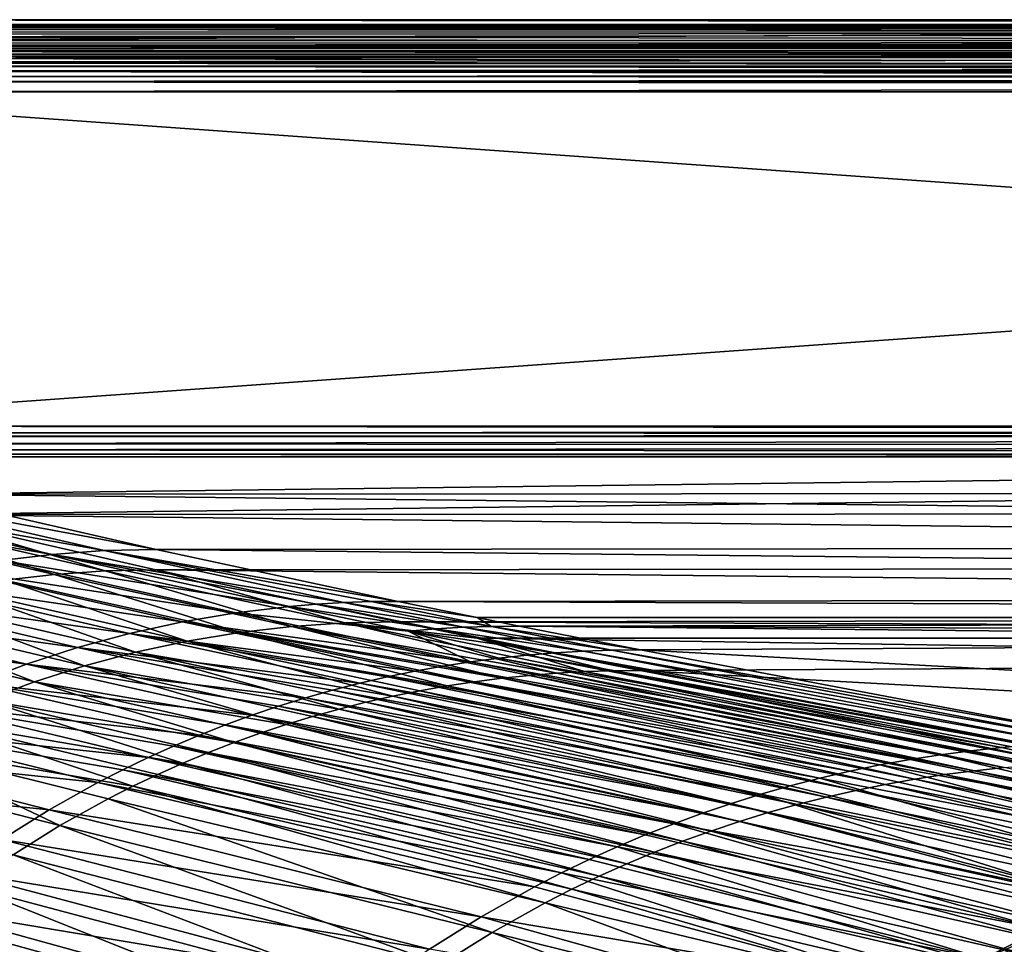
# Model space of a CAD drawing. Header units: metres. Extents: x -900 to 900, y -400 to 400.
# Tile 89 of 253: x -650 to -508, y 267 to 400. Entities that reach past the tile are written whole.
import ezdxf

# ---------------------------------------------------------------- set-up
doc = ezdxf.new("R2010")
doc.units = ezdxf.units.M

msp = doc.modelspace()

# ---------------------------------------------------------------- linework, layer by layer
at = {"layer": 'top'}
for points in [[(-700.734314, 400.014801, -87), (-0.734328, 400.014801, -87), (-700.734314, 397.014709, -87)], [(-0.734328, 400.014801, -87), (-0.734328, 397.014709, -87), (-700.734314, 397.014709, -87)], [(-0.734328, 400.014801, -87), (-700.734314, 400.014801, -87), (-0.734328, 399.307465, -5.947641)], [(-700.734314, 400.014801, -87), (-700.734314, 399.307465, -5.947641), (-0.734328, 399.307465, -5.947641)], [(-0.734328, 399.000946, -4.106106), (-0.734328, 399.307465, -5.947641), (-700.734314, 399.183777, -4.78678)], [(-700.734314, 399.183777, -4.78678), (-0.734328, 399.307465, -5.947641), (-700.734314, 399.286926, -5.501097)], [(-0.734328, 399.307465, -5.947641), (-700.734314, 399.307465, -5.947641), (-700.734314, 399.286926, -5.501097)], [(-700.734314, 399.037201, -4.218722), (-0.734328, 399.000946, -4.106106), (-700.734314, 399.183777, -4.78678)], [(-0.734328, 399.000946, -4.106106), (-700.734314, 399.037201, -4.218722), (-700.734314, 398.835876, -3.667798)], [(-0.734328, 398.14328, -2.447921), (-0.734328, 399.000946, -4.106106), (-700.734314, 398.58194, -3.139509)], [(-700.734314, 398.58194, -3.139509), (-0.734328, 399.000946, -4.106106), (-700.734314, 398.835876, -3.667798)], [(-700.734314, 398.277954, -2.638935), (-0.734328, 398.14328, -2.447921), (-700.734314, 398.58194, -3.139509)], [(-0.734328, 398.14328, -2.447921), (-700.734314, 398.277954, -2.638935), (-700.734314, 397.926758, -2.170612)], [(-0.734328, 396.817444, -1.133617), (-0.734328, 398.14328, -2.447921), (-700.734314, 397.531799, -1.738888)], [(-700.734314, 397.531799, -1.738888), (-0.734328, 398.14328, -2.447921), (-700.734314, 397.926758, -2.170612)], [(-700.734314, 397.096649, -1.347691), (-0.734328, 396.817444, -1.133617), (-700.734314, 397.531799, -1.738888)], [(-700.734314, 397.096649, -1.347691), (-700.734314, 396.625275, -1.000623), (-0.734328, 396.817444, -1.133617)], [(-700.734314, 397.014709, -87), (-0.734328, 397.014709, -87), (-700.734314, 396.307465, -5.959025)], [(-0.734328, 397.014709, -87), (-0.734328, 396.307465, -5.959025), (-700.734314, 396.307465, -5.959025)], [(-700.734314, 396.625275, -1.000623), (-700.734314, 396.12207, -0.701), (-0.734328, 396.817444, -1.133617)], [(-0.734328, 396.817444, -1.133617), (-700.734314, 396.12207, -0.701), (-0.734328, 395.151855, -0.290434)], [(-700.734314, 396.307465, -5.959025), (-0.734328, 396.307465, -5.959025), (-700.734314, 396.245697, -5.380377)], [(-0.734328, 396.307465, -5.959025), (-0.734328, 395.898926, -4.477523), (-700.734314, 396.245697, -5.380377)], [(-700.734314, 396.245697, -5.380377), (-0.734328, 395.898926, -4.477523), (-700.734314, 396.072815, -4.82471)], [(-700.734314, 396.12207, -0.701), (-700.734314, 395.591583, -0.451673), (-0.734328, 395.151855, -0.290434)], [(-0.734328, 395.898926, -4.477523), (-700.734314, 395.79541, -4.313144), (-700.734314, 396.072815, -4.82471)], [(-700.734314, 395.79541, -4.313144), (-0.734328, 395.898926, -4.477523), (-700.734314, 395.424042, -3.865118)], [(-0.734328, 395.898926, -4.477523), (-0.734328, 394.807526, -3.395593), (-700.734314, 395.424042, -3.865118)], [(-0.734328, 395.151855, -0.290434), (-700.734314, 395.591583, -0.451673), (-700.734314, 395.03891, -0.255184)], [(-700.734314, 395.424042, -3.865118), (-0.734328, 394.807526, -3.395593), (-700.734314, 394.972778, -3.497662)], [(-0.734328, 393.307709), (-0.734328, 395.151855, -0.290434), (-700.734314, 394.469604, -0.113575)], [(-0.734328, 395.151855, -0.290434), (-700.734314, 395.03891, -0.255184), (-700.734314, 394.469604, -0.113575)], [(-0.734328, 394.807526, -3.395593), (-700.734314, 394.722473, -3.348646), (-700.734314, 394.972778, -3.497662)], [(-0.734328, 393.32251, -3), (-700.734314, 393.901672, -3.056724), (-0.734328, 394.807526, -3.395593)], [(-700.734314, 393.901672, -3.056724), (-700.734314, 394.458832, -3.22474), (-0.734328, 394.807526, -3.395593)], [(-0.734328, 394.807526, -3.395593), (-700.734314, 394.458832, -3.22474), (-700.734314, 394.722473, -3.348646)], [(-0.734328, 393.307709), (-700.734314, 394.469604, -0.113575), (-700.734314, 393.754425, -0.016652)], [(-0.734328, 393.32251, -3), (-700.734314, 393.32251, -3), (-700.734314, 393.901672, -3.056724)], [(-700.734314, 393.307709), (-0.734328, 393.307709), (-700.734314, 393.754425, -0.016652)], [(-0.734328, 393.32251, -3), (-0.734328, 392.603882, -3), (-700.734314, 393.32251, -3)], [(-0.734328, 392.603882, -3), (-700.734314, 392.603882, -3), (-700.734314, 393.32251, -3)], [(-700.734314, 392.603882), (-0.734328, 393.307709), (-700.734314, 393.307709)], [(-700.734314, 392.603882), (-0.734328, 392.603882), (-0.734328, 393.307709)], [(-700.734314, 391.831268, -3.101714), (-700.734314, 392.603882, -3), (-0.734328, 392.08551, -3.04535)], [(-0.734328, 392.08551, -3.04535), (-700.734314, 392.603882, -3), (-0.734328, 392.603882, -3)], [(-0.734328, 392.603882), (-700.734314, 392.603882), (-0.734328, 391.563354, -0.091617)], [(-700.734314, 392.603882), (-700.734314, 391.05304, -0.204963), (-0.734328, 391.563354, -0.091617)], [(-0.734328, 391.582916, -3.180022), (-700.734314, 391.831268, -3.101714), (-0.734328, 392.08551, -3.04535)], [(-700.734314, 391.111328, -3.399924), (-700.734314, 391.831268, -3.101714), (-0.734328, 391.582916, -3.180022)], [(-0.734328, 391.111328, -3.399924), (-700.734314, 391.111328, -3.399924), (-0.734328, 391.582916, -3.180022)], [(-0.734328, 391.563354, -0.091617), (-700.734314, 391.05304, -0.204963), (-0.734328, 390.554504, -0.3623)], [(-699.821045, 341.327301, -32.142754), (-700.734314, 391.111328, -3.399924), (-0.734328, 391.111328, -3.399924)], [(-700.734314, 391.05304, -0.204963), (-700.734314, 389.60788, -0.803848), (-0.734328, 390.554504, -0.3623)], [(-0.734328, 341.327301, -32.142754), (-699.821045, 341.327301, -32.142754), (-0.734328, 391.111328, -3.399924)], [(-0.734328, 390.554504, -0.3623), (-700.734314, 389.60788, -0.803848), (-0.734328, 389.60788, -0.803848)], [(-0.734328, 389.60788, -0.803848), (-700.734314, 389.60788, -0.803848), (-0.734328, 339.827301, -29.544678)], [(-700.734314, 389.60788, -0.803848), (-699.821045, 339.827301, -29.544678), (-0.734328, 339.827301, -29.544678)], [(-0.734328, 341.327301, -32.142754), (-0.734328, 340.639496, -32.689068), (-699.821045, 341.327301, -32.142754)], [(-0.734328, 340.639496, -32.689068), (-699.821045, 340.363281, -33.032032), (-699.821045, 341.327301, -32.142754)], [(-0.734328, 340.639496, -32.689068), (-0.734328, 340.140503, -33.411907), (-699.821045, 340.363281, -33.032032)], [(-0.734328, 340.140503, -33.411907), (-699.821045, 339.873474, -34.248688), (-699.821045, 340.363281, -33.032032)], [(-0.734328, 340.140503, -33.411907), (-0.734328, 339.873474, -34.248688), (-699.821045, 339.873474, -34.248688)], [(-665.332031, 331.521759, -87.090416), (-699.821045, 339.873474, -34.248688), (-0.734328, 339.873474, -34.248688)], [(-0.734328, 338.448273, -30.640034), (-0.734328, 339.827301, -29.544678), (-699.821045, 338.761719, -30.328711)], [(-699.821045, 338.761719, -30.328711), (-0.734328, 339.827301, -29.544678), (-699.821045, 339.827301, -29.544678)], [(-665.332031, 331.521759, -87.090416), (-0.734328, 339.873474, -34.248688), (-0.734328, 331.785187, -85.375465)], [(-699.821045, 337.89444, -31.327679), (-0.734328, 338.448273, -30.640034), (-699.821045, 338.761719, -30.328711)], [(-0.734328, 337.447784, -32.089329), (-0.734328, 338.448273, -30.640034), (-699.821045, 337.89444, -31.327679)], [(-699.821045, 337.267792, -32.492775), (-0.734328, 337.447784, -32.089329), (-699.821045, 337.89444, -31.327679)], [(-0.734328, 336.912384, -33.767075), (-0.734328, 337.447784, -32.089329), (-699.821045, 337.267792, -32.492775)], [(-699.821045, 336.912384, -33.767075), (-0.734328, 336.912384, -33.767075), (-699.821045, 337.267792, -32.492775)], [(-0.734328, 336.912384, -33.767075), (-699.821045, 336.912384, -33.767075), (-665.351807, 328.560974, -86.605949)], [(-665.351807, 328.560974, -86.605949), (-0.734328, 328.819641, -84.922119), (-0.734328, 336.912384, -33.767075)], [(-672.512756, 331.350525, -87.074409), (-637.897949, 323.362885, -140.704407), (-679.667114, 330.832764, -87.055031)], [(-665.332031, 331.521759, -87.090416), (-630.377197, 323.53772, -140.740814), (-672.512756, 331.350525, -87.074409)], [(-630.377197, 323.53772, -140.740814), (-637.897949, 323.362885, -140.704407), (-672.512756, 331.350525, -87.074409)], [(-0.734328, 324.140137, -136.572845), (-665.332031, 331.521759, -87.090416), (-0.734328, 331.785187, -85.375465)], [(-630.377197, 323.53772, -140.740814), (-665.332031, 331.521759, -87.090416), (-0.734328, 324.140137, -136.572845)], [(-686.778442, 329.969543, -87.032547), (-679.667114, 330.832764, -87.055031), (-645.386292, 322.828918, -140.663101)], [(-686.778442, 329.969543, -87.032547), (-645.386292, 322.828918, -140.663101), (-652.825256, 321.936737, -140.61734)], [(-679.667114, 330.832764, -87.055031), (-637.897949, 323.362885, -140.704407), (-645.386292, 322.828918, -140.663101)], [(-645.036072, 319.92395, -139.993881), (-672.337891, 328.409424, -86.487419), (-679.303406, 327.9263, -86.37999)], [(-637.736938, 320.424744, -140.12056), (-665.351807, 328.560974, -86.605949), (-672.337891, 328.409424, -86.487419)], [(-672.337891, 328.409424, -86.487419), (-645.036072, 319.92395, -139.993881), (-637.736938, 320.424744, -140.12056)], [(-0.734328, 321.170319, -136.148438), (-0.734328, 328.819641, -84.922119), (-665.351807, 328.560974, -86.605949)], [(-630.41095, 320.575531, -140.263382), (-665.351807, 328.560974, -86.605949), (-637.736938, 320.424744, -140.12056)], [(-630.41095, 320.575531, -140.263382), (-0.734328, 321.170319, -136.148438), (-665.351807, 328.560974, -86.605949)], [(-652.291931, 319.078217, -139.865891), (-645.036072, 319.92395, -139.993881), (-679.303406, 327.9263, -86.37999)], [(-0.734328, 316.939209, -187.835037), (-630.377197, 323.53772, -140.740814), (-0.734328, 324.140137, -136.572845)], [(-645.386292, 322.828918, -140.663101), (-611.116943, 315.306946, -194.3573), (-652.825256, 321.936737, -140.61734)], [(-645.386292, 322.828918, -140.663101), (-637.897949, 323.362885, -140.704407), (-603.289124, 315.860748, -194.413696)], [(-607.208496, 315.630493, -194.3862), (-611.116943, 315.306946, -194.3573), (-645.386292, 322.828918, -140.663101)], [(-607.208496, 315.630493, -194.3862), (-645.386292, 322.828918, -140.663101), (-603.289124, 315.860748, -194.413696)], [(-630.377197, 323.53772, -140.740814), (-595.426453, 316.041077, -194.464172), (-637.897949, 323.362885, -140.704407)], [(-637.897949, 323.362885, -140.704407), (-599.361023, 315.997589, -194.439697), (-603.289124, 315.860748, -194.413696)], [(-595.426453, 316.041077, -194.464172), (-599.361023, 315.997589, -194.439697), (-637.897949, 323.362885, -140.704407)], [(-595.426453, 316.041077, -194.464172), (-630.377197, 323.53772, -140.740814), (-0.734328, 316.939209, -187.835037)], [(-618.89209, 314.380402, -194.295532), (-660.197937, 320.68811, -140.567535), (-652.825256, 321.936737, -140.61734)], [(-652.825256, 321.936737, -140.61734), (-611.116943, 315.306946, -194.3573), (-618.89209, 314.380402, -194.295532)], [(-660.197937, 320.68811, -140.567535), (-626.596985, 313.082733, -194.228882), (-667.487427, 319.085693, -140.514069)], [(-626.596985, 313.082733, -194.228882), (-660.197937, 320.68811, -140.567535), (-618.89209, 314.380402, -194.295532)], [(-618.361877, 311.538635, -193.553818), (-645.036072, 319.92395, -139.993881), (-652.291931, 319.078217, -139.865891)], [(-645.036072, 319.92395, -139.993881), (-610.771729, 312.419098, -193.700882), (-637.736938, 320.424744, -140.12056)], [(-618.361877, 311.538635, -193.553818), (-610.771729, 312.419098, -193.700882), (-645.036072, 319.92395, -139.993881)], [(-603.134888, 312.940369, -193.845978), (-630.41095, 320.575531, -140.263382), (-637.736938, 320.424744, -140.12056)], [(-637.736938, 320.424744, -140.12056), (-610.771729, 312.419098, -193.700882), (-603.134888, 312.940369, -193.845978)], [(-0.734328, 313.965668, -187.437561), (-0.734328, 321.170319, -136.148438), (-630.41095, 320.575531, -140.263382)], [(-595.473328, 313.077728, -193.991104), (-630.41095, 320.575531, -140.263382), (-603.134888, 312.940369, -193.845978)], [(-595.473328, 313.077728, -193.991104), (-0.734328, 313.965668, -187.437561), (-630.41095, 320.575531, -140.263382)], [(-667.487427, 319.085693, -140.514069), (-634.21405, 311.416504, -194.157883), (-674.677185, 317.132904, -140.457382)], [(-626.596985, 313.082733, -194.228882), (-634.21405, 311.416504, -194.157883), (-667.487427, 319.085693, -140.514069)], [(-652.291931, 319.078217, -139.865891), (-659.489563, 317.888397, -139.737244), (-625.889893, 310.299652, -193.405579)], [(-625.889893, 310.299652, -193.405579), (-618.361877, 311.538635, -193.553818), (-652.291931, 319.078217, -139.865891)], [(-674.677185, 317.132904, -140.457382), (-641.725891, 309.385101, -194.083054), (-681.750732, 314.834106, -140.397873)], [(-634.21405, 311.416504, -194.157883), (-641.725891, 309.385101, -194.083054), (-674.677185, 317.132904, -140.457382)], [(-659.489563, 317.888397, -139.737244), (-666.616394, 316.35495, -139.608627), (-633.342834, 308.702393, -193.256989)], [(-659.489563, 317.888397, -139.737244), (-633.342834, 308.702393, -193.256989), (-625.889893, 310.299652, -193.405579)], [(-666.616394, 316.35495, -139.608627), (-673.657593, 314.478729, -139.480591), (-640.705139, 306.747559, -193.108719)], [(-666.616394, 316.35495, -139.608627), (-640.705139, 306.747559, -193.108719), (-633.342834, 308.702393, -193.256989)], [(-589.990173, 312.05777, -221.259796), (-611.116943, 315.306946, -194.3573), (-607.208496, 315.630493, -194.3862)], [(-585.984985, 312.292511, -221.291519), (-607.208496, 315.630493, -194.3862), (-603.289124, 315.860748, -194.413696)], [(-585.984985, 312.292511, -221.291519), (-589.990173, 312.05777, -221.259796), (-607.208496, 315.630493, -194.3862)], [(-603.289124, 315.860748, -194.413696), (-599.361023, 315.997589, -194.439697), (-581.971069, 312.431915, -221.321808)], [(-585.984985, 312.292511, -221.291519), (-603.289124, 315.860748, -194.413696), (-581.971069, 312.431915, -221.321808)], [(-595.426453, 316.041077, -194.464172), (-584.056824, 313.707733, -211.954468), (-599.361023, 315.997589, -194.439697)], [(-599.361023, 315.997589, -194.439697), (-584.056824, 313.707733, -211.954468), (-581.971069, 312.431915, -221.321808)], [(-0.734328, 313.707611, -211.955231), (-595.426453, 316.041077, -194.464172), (-0.734328, 316.939209, -187.835037)], [(-0.734328, 313.707611, -211.955231), (-584.056824, 313.707733, -211.954468), (-595.426453, 316.041077, -194.464172)], [(-649.115356, 306.992859, -194.004898), (-688.691895, 312.194397, -140.335953), (-681.750732, 314.834106, -140.397873)], [(-641.725891, 309.385101, -194.083054), (-649.115356, 306.992859, -194.004898), (-681.750732, 314.834106, -140.397873)], [(-647.960571, 304.436096, -192.96138), (-673.657593, 314.478729, -139.480591), (-680.597473, 312.260712, -139.353638)], [(-673.657593, 314.478729, -139.480591), (-647.960571, 304.436096, -192.96138), (-640.705139, 306.747559, -193.108719)], [(-584.974609, 307.30423, -248.025146), (-626.596985, 313.082733, -194.228882), (-618.89209, 314.380402, -194.295532)], [(-611.116943, 315.306946, -194.3573), (-593.984375, 311.727692, -221.226685), (-618.89209, 314.380402, -194.295532)], [(-618.89209, 314.380402, -194.295532), (-593.984375, 311.727692, -221.226685), (-584.974609, 307.30423, -248.025146)], [(-593.984375, 311.727692, -221.226685), (-611.116943, 315.306946, -194.3573), (-589.990173, 312.05777, -221.259796)], [(-626.596985, 313.082733, -194.228882), (-593.022644, 305.950439, -247.940582), (-634.21405, 311.416504, -194.157883)], [(-589.008728, 306.67569, -247.983307), (-626.596985, 313.082733, -194.228882), (-584.974609, 307.30423, -248.025146)], [(-626.596985, 313.082733, -194.228882), (-589.008728, 306.67569, -247.983307), (-593.022644, 305.950439, -247.940582)], [(-603.134888, 312.940369, -193.845978), (-610.771729, 312.419098, -193.700882), (-572.516846, 305.67514, -247.560181)], [(-584.056824, 310.73349, -211.562149), (-595.473328, 313.077728, -193.991104), (-603.134888, 312.940369, -193.845978)], [(-584.056824, 310.73349, -211.562149), (-603.134888, 312.940369, -193.845978), (-568.523743, 305.900177, -247.641144)], [(-568.523743, 305.900177, -247.641144), (-603.134888, 312.940369, -193.845978), (-572.516846, 305.67514, -247.560181)], [(-0.734328, 310.733368, -211.562912), (-0.734328, 313.965668, -187.437561), (-595.473328, 313.077728, -193.991104)], [(-584.056824, 310.73349, -211.562149), (-0.734328, 310.733368, -211.562912), (-595.473328, 313.077728, -193.991104)], [(-581.971069, 312.431915, -221.321808), (-584.056824, 313.707733, -211.954468), (-577.950684, 312.475922, -221.350586)], [(-577.950684, 312.475922, -221.350586), (-584.056824, 313.707733, -211.954468), (-0.734328, 313.707611, -211.955231)], [(-0.734328, 310.183228, -239.156265), (-577.950684, 312.475922, -221.350586), (-0.734328, 313.707611, -211.955231)], [(-688.691895, 312.194397, -140.335953), (-649.115356, 306.992859, -194.004898), (-656.365601, 304.244934, -193.923935)], [(-655.092834, 301.768829, -192.815598), (-647.960571, 304.436096, -192.96138), (-680.597473, 312.260712, -139.353638)], [(-634.21405, 311.416504, -194.157883), (-600.980713, 304.211243, -247.852737), (-641.725891, 309.385101, -194.083054)], [(-593.022644, 305.950439, -247.940582), (-597.014099, 305.128815, -247.897034), (-634.21405, 311.416504, -194.157883)], [(-597.014099, 305.128815, -247.897034), (-600.980713, 304.211243, -247.852737), (-634.21405, 311.416504, -194.157883)], [(-588.376343, 303.835754, -247.232422), (-618.361877, 311.538635, -193.553818), (-625.889893, 310.299652, -193.405579)], [(-580.474426, 304.942963, -247.396896), (-610.771729, 312.419098, -193.700882), (-618.361877, 311.538635, -193.553818)], [(-584.433228, 304.436218, -247.314758), (-580.474426, 304.942963, -247.396896), (-618.361877, 311.538635, -193.553818)], [(-584.433228, 304.436218, -247.314758), (-618.361877, 311.538635, -193.553818), (-588.376343, 303.835754, -247.232422)], [(-572.516846, 305.67514, -247.560181), (-610.771729, 312.419098, -193.700882), (-576.501587, 305.355957, -247.478745)], [(-610.771729, 312.419098, -193.700882), (-580.474426, 304.942963, -247.396896), (-576.501587, 305.355957, -247.478745)], [(-589.990173, 312.05777, -221.259796), (-572.774475, 308.607025, -248.144714), (-593.984375, 311.727692, -221.226685)], [(-572.774475, 308.607025, -248.144714), (-576.855164, 308.270081, -248.105911), (-593.984375, 311.727692, -221.226685)], [(-593.984375, 311.727692, -221.226685), (-576.855164, 308.270081, -248.105911), (-580.922668, 307.835754, -248.06604)], [(-593.984375, 311.727692, -221.226685), (-580.922668, 307.835754, -248.06604), (-584.974609, 307.30423, -248.025146)], [(-585.984985, 312.292511, -221.291519), (-568.682922, 308.846497, -248.182388), (-589.990173, 312.05777, -221.259796)], [(-568.682922, 308.846497, -248.182388), (-572.774475, 308.607025, -248.144714), (-589.990173, 312.05777, -221.259796)], [(-581.971069, 312.431915, -221.321808), (-564.582886, 308.988403, -248.218857), (-585.984985, 312.292511, -221.291519)], [(-564.582886, 308.988403, -248.218857), (-568.682922, 308.846497, -248.182388), (-585.984985, 312.292511, -221.291519)], [(-577.950684, 312.475922, -221.350586), (-560.476746, 309.032806, -248.254044), (-581.971069, 312.431915, -221.321808)], [(-560.476746, 309.032806, -248.254044), (-564.582886, 308.988403, -248.218857), (-581.971069, 312.431915, -221.321808)], [(-350.277679, 310.183228, -239.156265), (-577.950684, 312.475922, -221.350586), (-0.734328, 310.183228, -239.156265)], [(-560.476746, 309.032806, -248.254044), (-577.950684, 312.475922, -221.350586), (-350.277679, 310.183228, -239.156265)], [(-625.889893, 310.299652, -193.405579), (-633.342834, 308.702393, -193.256989), (-596.208557, 302.353668, -247.067688)], [(-592.302063, 303.141571, -247.15004), (-588.376343, 303.835754, -247.232422), (-625.889893, 310.299652, -193.405579)], [(-592.302063, 303.141571, -247.15004), (-625.889893, 310.299652, -193.405579), (-596.208557, 302.353668, -247.067688)], [(-560.523621, 306.053986, -247.80101), (-584.056824, 310.73349, -211.562149), (-564.526062, 306.03067, -247.721588)], [(-564.526062, 306.03067, -247.721588), (-584.056824, 310.73349, -211.562149), (-568.523743, 305.900177, -247.641144)], [(-560.523621, 306.053986, -247.80101), (-350.277679, 307.274475, -238.791992), (-584.056824, 310.73349, -211.562149)], [(-350.277679, 307.274475, -238.791992), (-0.734328, 310.733368, -211.562912), (-584.056824, 310.73349, -211.562149)], [(-560.476746, 309.032806, -248.254044), (-350.277679, 310.183228, -239.156265), (-350.277679, 297.508423, -341.914429)], [(-649.115356, 306.992859, -194.004898), (-641.725891, 309.385101, -194.083054), (-608.830383, 302.090118, -247.7621)], [(-608.830383, 302.090118, -247.7621), (-641.725891, 309.385101, -194.083054), (-604.920227, 303.198181, -247.807739)], [(-641.725891, 309.385101, -194.083054), (-600.980713, 304.211243, -247.852737), (-604.920227, 303.198181, -247.807739)], [(-633.342834, 308.702393, -193.256989), (-640.705139, 306.747559, -193.108719), (-603.955872, 300.497131, -246.903519)], [(-633.342834, 308.702393, -193.256989), (-600.093872, 301.472168, -246.985489), (-596.208557, 302.353668, -247.067688)], [(-600.093872, 301.472168, -246.985489), (-633.342834, 308.702393, -193.256989), (-603.955872, 300.497131, -246.903519)], [(-572.774475, 308.607025, -248.144714), (-503.894073, 295.327271, -355.758698), (-576.855164, 308.270081, -248.105911)], [(-568.682922, 308.846497, -248.182388), (-499.455353, 295.587982, -355.813049), (-572.774475, 308.607025, -248.144714)], [(-499.455353, 295.587982, -355.813049), (-503.894073, 295.327271, -355.758698), (-572.774475, 308.607025, -248.144714)], [(-564.582886, 308.988403, -248.218857), (-495.009674, 295.741791, -355.867035), (-568.682922, 308.846497, -248.182388)], [(-495.009674, 295.741791, -355.867035), (-499.455353, 295.587982, -355.813049), (-568.682922, 308.846497, -248.182388)], [(-560.476746, 309.032806, -248.254044), (-490.559723, 295.788666, -355.920624), (-564.582886, 308.988403, -248.218857)], [(-490.559723, 295.788666, -355.920624), (-495.009674, 295.741791, -355.867035), (-564.582886, 308.988403, -248.218857)], [(-490.559723, 295.788666, -355.920624), (-560.476746, 309.032806, -248.254044), (-350.277679, 297.508423, -341.914429)], [(-517.142151, 293.904297, -355.594025), (-589.008728, 306.67569, -247.983307), (-584.974609, 307.30423, -248.025146)], [(-584.974609, 307.30423, -248.025146), (-580.922668, 307.835754, -248.06604), (-512.740112, 294.48526, -355.649139)], [(-517.142151, 293.904297, -355.594025), (-584.974609, 307.30423, -248.025146), (-512.740112, 294.48526, -355.649139)], [(-576.855164, 308.270081, -248.105911), (-508.323181, 294.959656, -355.704041), (-580.922668, 307.835754, -248.06604)], [(-580.922668, 307.835754, -248.06604), (-508.323181, 294.959656, -355.704041), (-512.740112, 294.48526, -355.649139)], [(-503.894073, 295.327271, -355.758698), (-508.323181, 294.959656, -355.704041), (-576.855164, 308.270081, -248.105911)], [(-350.277679, 294.524323, -341.557617), (-350.277679, 307.274475, -238.791992), (-560.523621, 306.053986, -247.80101)], [(-656.365601, 304.244934, -193.923935), (-649.115356, 306.992859, -194.004898), (-616.553589, 299.591522, -247.669159)], [(-616.553589, 299.591522, -247.669159), (-649.115356, 306.992859, -194.004898), (-612.708923, 300.887695, -247.715881)], [(-612.708923, 300.887695, -247.715881), (-649.115356, 306.992859, -194.004898), (-608.830383, 302.090118, -247.7621)], [(-640.705139, 306.747559, -193.108719), (-647.960571, 304.436096, -192.96138), (-611.601074, 298.266937, -246.740555)], [(-640.705139, 306.747559, -193.108719), (-607.792297, 299.42868, -246.821838), (-603.955872, 300.497131, -246.903519)], [(-607.792297, 299.42868, -246.821838), (-640.705139, 306.747559, -193.108719), (-611.601074, 298.266937, -246.740555)], [(-525.891235, 292.423645, -355.483307), (-597.014099, 305.128815, -247.897034), (-593.022644, 305.950439, -247.940582)], [(-589.008728, 306.67569, -247.983307), (-521.526733, 293.21698, -355.538727), (-593.022644, 305.950439, -247.940582)], [(-521.526733, 293.21698, -355.538727), (-525.891235, 292.423645, -355.483307), (-593.022644, 305.950439, -247.940582)], [(-521.526733, 293.21698, -355.538727), (-589.008728, 306.67569, -247.983307), (-517.142151, 293.904297, -355.594025)], [(-572.516846, 305.67514, -247.560181), (-576.501587, 305.355957, -247.478745), (-507.927399, 292.039734, -355.128662)], [(-568.523743, 305.900177, -247.641144), (-572.516846, 305.67514, -247.560181), (-503.598602, 292.388824, -355.226379)], [(-503.598602, 292.388824, -355.226379), (-572.516846, 305.67514, -247.560181), (-507.927399, 292.039734, -355.128662)], [(-564.526062, 306.03067, -247.721588), (-568.523743, 305.900177, -247.641144), (-499.262665, 292.634552, -355.324463)], [(-499.262665, 292.634552, -355.324463), (-568.523743, 305.900177, -247.641144), (-503.598602, 292.388824, -355.226379)], [(-490.579742, 292.788635, -355.518707), (-560.523621, 306.053986, -247.80101), (-564.526062, 306.03067, -247.721588)], [(-490.579742, 292.788635, -355.518707), (-564.526062, 306.03067, -247.721588), (-494.922607, 292.776733, -355.422913)], [(-494.922607, 292.776733, -355.422913), (-564.526062, 306.03067, -247.721588), (-499.262665, 292.634552, -355.324463)], [(-490.579742, 292.788635, -355.518707), (-350.277679, 294.524323, -341.557617), (-560.523621, 306.053986, -247.80101)], [(-624.132446, 296.720795, -247.574432), (-663.459961, 301.1474, -193.840683), (-656.365601, 304.244934, -193.923935)], [(-620.362122, 298.202301, -247.621994), (-624.132446, 296.720795, -247.574432), (-656.365601, 304.244934, -193.923935)], [(-620.362122, 298.202301, -247.621994), (-656.365601, 304.244934, -193.923935), (-616.553589, 299.591522, -247.669159)], [(-619.127014, 295.66391, -246.579483), (-647.960571, 304.436096, -192.96138), (-655.092834, 301.768829, -192.815598)], [(-647.960571, 304.436096, -192.96138), (-615.380005, 297.011963, -246.659744), (-611.601074, 298.266937, -246.740555)], [(-615.380005, 297.011963, -246.659744), (-647.960571, 304.436096, -192.96138), (-619.127014, 295.66391, -246.579483)], [(-604.920227, 303.198181, -247.807739), (-600.980713, 304.211243, -247.852737), (-534.549561, 290.520477, -355.372345)], [(-530.233032, 291.524658, -355.427856), (-600.980713, 304.211243, -247.852737), (-597.014099, 305.128815, -247.897034)], [(-600.980713, 304.211243, -247.852737), (-530.233032, 291.524658, -355.427856), (-534.549561, 290.520477, -355.372345)], [(-525.891235, 292.423645, -355.483307), (-530.233032, 291.524658, -355.427856), (-597.014099, 305.128815, -247.897034)], [(-584.433228, 304.436218, -247.314758), (-588.376343, 303.835754, -247.232422), (-520.844238, 290.373688, -354.838562)], [(-580.474426, 304.942963, -247.396896), (-584.433228, 304.436218, -247.314758), (-516.552551, 291.032104, -354.934662)], [(-516.552551, 291.032104, -354.934662), (-584.433228, 304.436218, -247.314758), (-520.844238, 290.373688, -354.838562)], [(-576.501587, 305.355957, -247.478745), (-580.474426, 304.942963, -247.396896), (-512.246155, 291.587463, -355.031403)], [(-512.246155, 291.587463, -355.031403), (-580.474426, 304.942963, -247.396896), (-516.552551, 291.032104, -354.934662)], [(-507.927399, 292.039734, -355.128662), (-576.501587, 305.355957, -247.478745), (-512.246155, 291.587463, -355.031403)], [(-538.838257, 289.411652, -355.316864), (-608.830383, 302.090118, -247.7621), (-604.920227, 303.198181, -247.807739)], [(-534.549561, 290.520477, -355.372345), (-538.838257, 289.411652, -355.316864), (-604.920227, 303.198181, -247.807739)], [(-592.302063, 303.141571, -247.15004), (-596.208557, 302.353668, -247.067688), (-529.374756, 288.748077, -354.648651)], [(-588.376343, 303.835754, -247.232422), (-592.302063, 303.141571, -247.15004), (-525.11908, 289.612335, -354.743195)], [(-525.11908, 289.612335, -354.743195), (-592.302063, 303.141571, -247.15004), (-529.374756, 288.748077, -354.648651)], [(-520.844238, 290.373688, -354.838562), (-588.376343, 303.835754, -247.232422), (-525.11908, 289.612335, -354.743195)], [(-662.085449, 298.748016, -192.671936), (-626.516541, 292.689087, -246.420944), (-655.092834, 301.768829, -192.815598)], [(-622.839905, 294.22287, -246.499863), (-619.127014, 295.66391, -246.579483), (-655.092834, 301.768829, -192.815598)], [(-626.516541, 292.689087, -246.420944), (-622.839905, 294.22287, -246.499863), (-655.092834, 301.768829, -192.815598)], [(-612.708923, 300.887695, -247.715881), (-608.830383, 302.090118, -247.7621), (-543.096619, 288.19873, -355.261475)], [(-543.096619, 288.19873, -355.261475), (-608.830383, 302.090118, -247.7621), (-538.838257, 289.411652, -355.316864)], [(-600.093872, 301.472168, -246.985489), (-603.955872, 300.497131, -246.903519), (-537.819092, 286.711273, -354.462341)], [(-596.208557, 302.353668, -247.067688), (-600.093872, 301.472168, -246.985489), (-533.608887, 287.781006, -354.554993)], [(-533.608887, 287.781006, -354.554993), (-600.093872, 301.472168, -246.985489), (-537.819092, 286.711273, -354.462341)], [(-529.374756, 288.748077, -354.648651), (-596.208557, 302.353668, -247.067688), (-533.608887, 287.781006, -354.554993)], [(-670.382263, 297.707092, -193.755646), (-663.459961, 301.1474, -193.840683), (-631.549438, 293.484161, -247.478394)], [(-663.459961, 301.1474, -193.840683), (-627.862244, 295.147797, -247.52655), (-631.549438, 293.484161, -247.478394)], [(-627.862244, 295.147797, -247.52655), (-663.459961, 301.1474, -193.840683), (-624.132446, 296.720795, -247.574432)], [(-547.32196, 286.882385, -355.206177), (-616.553589, 299.591522, -247.669159), (-612.708923, 300.887695, -247.715881)], [(-547.32196, 286.882385, -355.206177), (-612.708923, 300.887695, -247.715881), (-543.096619, 288.19873, -355.261475)], [(-603.955872, 300.497131, -246.903519), (-607.792297, 299.42868, -246.821838), (-542.00293, 285.538971, -354.370697)], [(-537.819092, 286.711273, -354.462341), (-603.955872, 300.497131, -246.903519), (-542.00293, 285.538971, -354.370697)], [(-668.921265, 295.381439, -192.530914), (-633.751892, 289.347595, -246.265518), (-662.085449, 298.748016, -192.671936)], [(-633.751892, 289.347595, -246.265518), (-630.154663, 291.063599, -246.342819), (-662.085449, 298.748016, -192.671936)], [(-662.085449, 298.748016, -192.671936), (-630.154663, 291.063599, -246.342819), (-626.516541, 292.689087, -246.420944)], [(-551.511902, 285.463348, -355.151062), (-620.362122, 298.202301, -247.621994), (-616.553589, 299.591522, -247.669159)], [(-551.511902, 285.463348, -355.151062), (-616.553589, 299.591522, -247.669159), (-547.32196, 286.882385, -355.206177)], [(-607.792297, 299.42868, -246.821838), (-611.601074, 298.266937, -246.740555), (-546.158142, 284.264252, -354.280151)], [(-542.00293, 285.538971, -354.370697), (-607.792297, 299.42868, -246.821838), (-546.158142, 284.264252, -354.280151)], [(-670.382263, 297.707092, -193.755646), (-638.787476, 289.888855, -247.381531), (-677.116638, 293.931732, -193.669342)], [(-631.549438, 293.484161, -247.478394), (-635.191895, 291.730865, -247.430038), (-670.382263, 297.707092, -193.755646)], [(-635.191895, 291.730865, -247.430038), (-638.787476, 289.888855, -247.381531), (-670.382263, 297.707092, -193.755646)], [(-555.66394, 283.942352, -355.09613), (-624.132446, 296.720795, -247.574432), (-620.362122, 298.202301, -247.621994)], [(-551.511902, 285.463348, -355.151062), (-555.66394, 283.942352, -355.09613), (-620.362122, 298.202301, -247.621994)], [(-611.601074, 298.266937, -246.740555), (-615.380005, 297.011963, -246.659744), (-550.282166, 282.887268, -354.190765)], [(-546.158142, 284.264252, -354.280151), (-611.601074, 298.266937, -246.740555), (-550.282166, 282.887268, -354.190765)], [(-559.775513, 282.320282, -355.041473), (-627.862244, 295.147797, -247.52655), (-624.132446, 296.720795, -247.574432)], [(-559.775513, 282.320282, -355.041473), (-624.132446, 296.720795, -247.574432), (-555.66394, 283.942352, -355.09613)], [(-615.380005, 297.011963, -246.659744), (-619.127014, 295.66391, -246.579483), (-554.372742, 281.408081, -354.102631)], [(-550.282166, 282.887268, -354.190765), (-615.380005, 297.011963, -246.659744), (-554.372742, 281.408081, -354.102631)], [(-644.275818, 283.668976, -246.039291), (-668.921265, 295.381439, -192.530914), (-675.582886, 291.678558, -192.392975)], [(-644.275818, 283.668976, -246.039291), (-637.30603, 287.542328, -246.189133), (-668.921265, 295.381439, -192.530914)], [(-637.30603, 287.542328, -246.189133), (-633.751892, 289.347595, -246.265518), (-668.921265, 295.381439, -192.530914)], [(-631.549438, 293.484161, -247.478394), (-627.862244, 295.147797, -247.52655), (-563.844238, 280.598022, -354.987091)], [(-627.862244, 295.147797, -247.52655), (-559.775513, 282.320282, -355.041473), (-563.844238, 280.598022, -354.987091)], [(-619.127014, 295.66391, -246.579483), (-622.839905, 294.22287, -246.499863), (-558.427368, 279.826813, -354.015778)], [(-554.372742, 281.408081, -354.102631), (-619.127014, 295.66391, -246.579483), (-558.427368, 279.826813, -354.015778)], [(-466.016052, 281.670502, -446.044952), (-517.142151, 293.904297, -355.594025), (-512.740112, 294.48526, -355.649139)], [(-508.323181, 294.959656, -355.704041), (-456.245483, 283.58139, -444.066681), (-512.740112, 294.48526, -355.649139)], [(-512.740112, 294.48526, -355.649139), (-456.245483, 283.58139, -444.066681), (-466.016052, 281.670502, -446.044952)], [(-503.894073, 295.327271, -355.758698), (-456.245483, 283.58139, -444.066681), (-508.323181, 294.959656, -355.704041)], [(-677.116638, 293.931732, -193.669342), (-645.829834, 285.942841, -247.284332), (-683.647644, 289.829803, -193.58226)], [(-638.787476, 289.888855, -247.381531), (-645.829834, 285.942841, -247.284332), (-677.116638, 293.931732, -193.669342)], [(-567.867615, 278.776581, -354.933075), (-635.191895, 291.730865, -247.430038), (-631.549438, 293.484161, -247.478394)], [(-563.844238, 280.598022, -354.987091), (-567.867615, 278.776581, -354.933075), (-631.549438, 293.484161, -247.478394)], [(-622.839905, 294.22287, -246.499863), (-626.516541, 292.689087, -246.420944), (-562.443665, 278.143829, -353.930298)], [(-558.427368, 279.826813, -354.015778), (-622.839905, 294.22287, -246.499863), (-562.443665, 278.143829, -353.930298)], [(-525.891235, 292.423645, -355.483307), (-521.526733, 293.21698, -355.538727), (-466.016052, 281.670502, -446.044952)], [(-466.016052, 281.670502, -446.044952), (-521.526733, 293.21698, -355.538727), (-517.142151, 293.904297, -355.594025)], [(-651.045654, 279.4534, -245.893768), (-644.275818, 283.668976, -246.039291), (-675.582886, 291.678558, -192.392975)], [(-571.843384, 276.856934, -354.879425), (-638.787476, 289.888855, -247.381531), (-635.191895, 291.730865, -247.430038)], [(-567.867615, 278.776581, -354.933075), (-571.843384, 276.856934, -354.879425), (-635.191895, 291.730865, -247.430038)], [(-630.154663, 291.063599, -246.342819), (-566.419128, 276.360199, -353.846191), (-626.516541, 292.689087, -246.420944)], [(-626.516541, 292.689087, -246.420944), (-566.419128, 276.360199, -353.846191), (-562.443665, 278.143829, -353.930298)], [(-534.549561, 290.520477, -355.372345), (-530.233032, 291.524658, -355.427856), (-475.550812, 279.189728, -447.868408)], [(-530.233032, 291.524658, -355.427856), (-525.891235, 292.423645, -355.483307), (-475.550812, 279.189728, -447.868408)], [(-475.550812, 279.189728, -447.868408), (-525.891235, 292.423645, -355.483307), (-466.016052, 281.670502, -446.044952)], [(-516.552551, 291.032104, -354.934662), (-460.133179, 279.902985, -444.314972), (-512.246155, 291.587463, -355.031403)], [(-512.246155, 291.587463, -355.031403), (-455.971893, 280.640747, -443.491974), (-507.927399, 292.039734, -355.128662)], [(-460.133179, 279.902985, -444.314972), (-455.971893, 280.640747, -443.491974), (-512.246155, 291.587463, -355.031403)], [(-570.351135, 274.477325, -353.76355), (-630.154663, 291.063599, -246.342819), (-633.751892, 289.347595, -246.265518)], [(-570.351135, 274.477325, -353.76355), (-566.419128, 276.360199, -353.846191), (-630.154663, 291.063599, -246.342819)], [(-484.823364, 276.185059, -449.536957), (-538.838257, 289.411652, -355.316864), (-534.549561, 290.520477, -355.372345)], [(-475.550812, 279.189728, -447.868408), (-484.823364, 276.185059, -449.536957), (-534.549561, 290.520477, -355.372345)], [(-525.11908, 289.612335, -354.743195), (-468.145172, 278.146912, -445.843018), (-520.844238, 290.373688, -354.838562)], [(-520.844238, 290.373688, -354.838562), (-464.112976, 279.08609, -445.083496), (-516.552551, 291.032104, -354.934662)], [(-468.145172, 278.146912, -445.843018), (-464.112976, 279.08609, -445.083496), (-520.844238, 290.373688, -354.838562)], [(-464.112976, 279.08609, -445.083496), (-460.133179, 279.902985, -444.314972), (-516.552551, 291.032104, -354.934662)], [(-645.829834, 285.942841, -247.284332), (-652.660095, 281.65506, -247.187286), (-683.647644, 289.829803, -193.58226)], [(-575.769043, 274.84024, -354.826172), (-645.829834, 285.942841, -247.284332), (-638.787476, 289.888855, -247.381531)], [(-571.843384, 276.856934, -354.879425), (-575.769043, 274.84024, -354.826172), (-638.787476, 289.888855, -247.381531)], [(-574.237183, 272.496643, -353.682404), (-633.751892, 289.347595, -246.265518), (-637.30603, 287.542328, -246.189133)], [(-574.237183, 272.496643, -353.682404), (-570.351135, 274.477325, -353.76355), (-633.751892, 289.347595, -246.265518)], [(-538.838257, 289.411652, -355.316864), (-484.823364, 276.185059, -449.536957), (-543.096619, 288.19873, -355.261475)], [(-533.608887, 287.781006, -354.554993), (-476.219788, 275.927094, -447.304779), (-529.374756, 288.748077, -354.648651)], [(-529.374756, 288.748077, -354.648651), (-472.204041, 277.087616, -446.587646), (-525.11908, 289.612335, -354.743195)], [(-476.219788, 275.927094, -447.304779), (-472.204041, 277.087616, -446.587646), (-529.374756, 288.748077, -354.648651)], [(-472.204041, 277.087616, -446.587646), (-468.145172, 278.146912, -445.843018), (-525.11908, 289.612335, -354.743195)], [(-581.860901, 268.247284, -353.52475), (-637.30603, 287.542328, -246.189133), (-644.275818, 283.668976, -246.039291)], [(-581.860901, 268.247284, -353.52475), (-574.237183, 272.496643, -353.682404), (-637.30603, 287.542328, -246.189133)], [(-543.096619, 288.19873, -355.261475), (-493.817719, 272.699036, -451.056763), (-547.32196, 286.882385, -355.206177)], [(-484.823364, 276.185059, -449.536957), (-493.817719, 272.699036, -451.056763), (-543.096619, 288.19873, -355.261475)], [(-537.819092, 286.711273, -354.462341), (-480.228851, 274.657043, -448.001709), (-533.608887, 287.781006, -354.554993)], [(-480.228851, 274.657043, -448.001709), (-476.219788, 275.927094, -447.304779), (-533.608887, 287.781006, -354.554993)], [(-583.460999, 270.520294, -354.721191), (-652.660095, 281.65506, -247.187286), (-645.829834, 285.942841, -247.284332)], [(-575.769043, 274.84024, -354.826172), (-583.460999, 270.520294, -354.721191), (-645.829834, 285.942841, -247.284332)], [(-493.817719, 272.699036, -451.056763), (-551.511902, 285.463348, -355.151062), (-547.32196, 286.882385, -355.206177)], [(-542.00293, 285.538971, -354.370697), (-484.228271, 273.27887, -448.678314), (-537.819092, 286.711273, -354.462341)], [(-484.228271, 273.27887, -448.678314), (-480.228851, 274.657043, -448.001709), (-537.819092, 286.711273, -354.462341)], [(-555.66394, 283.942352, -355.09613), (-551.511902, 285.463348, -355.151062), (-493.817719, 272.699036, -451.056763)], [(-546.158142, 284.264252, -354.280151), (-488.216522, 271.793396, -449.334778), (-542.00293, 285.538971, -354.370697)], [(-488.216522, 271.793396, -449.334778), (-484.228271, 273.27887, -448.678314), (-542.00293, 285.538971, -354.370697)], [(-589.269775, 263.623352, -353.373505), (-644.275818, 283.668976, -246.039291), (-651.045654, 279.4534, -245.893768)], [(-589.269775, 263.623352, -353.373505), (-581.860901, 268.247284, -353.52475), (-644.275818, 283.668976, -246.039291)], [(-559.775513, 282.320282, -355.041473), (-555.66394, 283.942352, -355.09613), (-502.52182, 268.770874, -452.434357)], [(-502.52182, 268.770874, -452.434357), (-555.66394, 283.942352, -355.09613), (-493.817719, 272.699036, -451.056763)], [(-554.372742, 281.408081, -354.102631), (-496.151764, 268.503815, -450.587646), (-550.282166, 282.887268, -354.190765)], [(-550.282166, 282.887268, -354.190765), (-492.189819, 270.20224, -449.970917), (-546.158142, 284.264252, -354.280151)], [(-496.151764, 268.503815, -450.587646), (-492.189819, 270.20224, -449.970917), (-550.282166, 282.887268, -354.190765)], [(-492.189819, 270.20224, -449.970917), (-488.216522, 271.793396, -449.334778), (-546.158142, 284.264252, -354.280151)], [(-590.925049, 265.826721, -354.618408), (-659.262634, 277.035248, -247.090881), (-652.660095, 281.65506, -247.187286)], [(-583.460999, 270.520294, -354.721191), (-590.925049, 265.826721, -354.618408), (-652.660095, 281.65506, -247.187286)], [(-563.844238, 280.598022, -354.987091), (-559.775513, 282.320282, -355.041473), (-502.52182, 268.770874, -452.434357)], [(-510.928345, 264.434814, -453.677765), (-567.867615, 278.776581, -354.933075), (-563.844238, 280.598022, -354.987091)], [(-502.52182, 268.770874, -452.434357), (-510.928345, 264.434814, -453.677765), (-563.844238, 280.598022, -354.987091)], [(-558.427368, 279.826813, -354.015778), (-500.094452, 266.701141, -451.184113), (-554.372742, 281.408081, -354.102631)], [(-500.094452, 266.701141, -451.184113), (-496.151764, 268.503815, -450.587646), (-554.372742, 281.408081, -354.102631)], [(-596.443115, 258.635925, -353.229095), (-651.045654, 279.4534, -245.893768), (-657.597229, 274.905518, -245.753067)], [(-596.443115, 258.635925, -353.229095), (-589.269775, 263.623352, -353.373505), (-651.045654, 279.4534, -245.893768)], [(-567.867615, 278.776581, -354.933075), (-510.928345, 264.434814, -453.677765), (-571.843384, 276.856934, -354.879425)], [(-562.443665, 278.143829, -353.930298), (-504.015686, 264.794922, -451.760284), (-558.427368, 279.826813, -354.015778)], [(-504.015686, 264.794922, -451.760284), (-500.094452, 266.701141, -451.184113), (-558.427368, 279.826813, -354.015778)], [(-566.419128, 276.360199, -353.846191), (-507.930725, 262.77652, -452.318695), (-562.443665, 278.143829, -353.930298)], [(-562.443665, 278.143829, -353.930298), (-507.930725, 262.77652, -452.318695), (-504.015686, 264.794922, -451.760284)], [(-598.143616, 260.770386, -354.518219), (-665.62207, 272.093903, -246.99556), (-659.262634, 277.035248, -247.090881)], [(-590.925049, 265.826721, -354.618408), (-598.143616, 260.770386, -354.518219), (-659.262634, 277.035248, -247.090881)], [(-571.843384, 276.856934, -354.879425), (-519.031982, 259.722626, -454.795502), (-575.769043, 274.84024, -354.826172)], [(-510.928345, 264.434814, -453.677765), (-519.031982, 259.722626, -454.795502), (-571.843384, 276.856934, -354.879425)], [(-511.806335, 260.662109, -452.854858), (-566.419128, 276.360199, -353.846191), (-570.351135, 274.477325, -353.76355)], [(-511.806335, 260.662109, -452.854858), (-507.930725, 262.77652, -452.318695), (-566.419128, 276.360199, -353.846191)], [(-603.360413, 253.296204, -353.091766), (-657.597229, 274.905518, -245.753067), (-663.912231, 270.035217, -245.617661)], [(-603.360413, 253.296204, -353.091766), (-596.443115, 258.635925, -353.229095), (-657.597229, 274.905518, -245.753067)], [(-519.031982, 259.722626, -454.795502), (-583.460999, 270.520294, -354.721191), (-575.769043, 274.84024, -354.826172)], [(-515.635437, 258.455994, -453.368317), (-570.351135, 274.477325, -353.76355), (-574.237183, 272.496643, -353.682404)], [(-515.635437, 258.455994, -453.368317), (-511.806335, 260.662109, -452.854858), (-570.351135, 274.477325, -353.76355)], [(-605.099426, 255.363144, -354.420898), (-671.723816, 266.842346, -246.90184), (-665.62207, 272.093903, -246.99556)], [(-598.143616, 260.770386, -354.518219), (-605.099426, 255.363144, -354.420898), (-665.62207, 272.093903, -246.99556)], [(-523.225647, 253.722763, -454.33786), (-574.237183, 272.496643, -353.682404), (-581.860901, 268.247284, -353.52475)], [(-523.225647, 253.722763, -454.33786), (-515.635437, 258.455994, -453.368317), (-574.237183, 272.496643, -353.682404)], [(-526.829712, 254.661621, -455.796265), (-590.925049, 265.826721, -354.618408), (-583.460999, 270.520294, -354.721191)], [(-519.031982, 259.722626, -454.795502), (-526.829712, 254.661621, -455.796265), (-583.460999, 270.520294, -354.721191)], [(-610.001038, 247.615311, -352.961884), (-663.912231, 270.035217, -245.617661), (-669.972229, 264.852386, -245.488022)], [(-610.001038, 247.615311, -352.961884), (-603.360413, 253.296204, -353.091766), (-663.912231, 270.035217, -245.617661)], [(-510.928345, 264.434814, -453.677765), (-498.520721, 269.741791, -454.094238), (-506.772003, 265.683319, -455.29953)], [(-510.928345, 264.434814, -453.677765), (-502.52182, 268.770874, -452.434357), (-498.520721, 269.741791, -454.094238)], [(-530.660034, 248.589325, -455.223938), (-581.860901, 268.247284, -353.52475), (-589.269775, 263.623352, -353.373505)], [(-530.660034, 248.589325, -455.223938), (-523.225647, 253.722763, -454.33786), (-581.860901, 268.247284, -353.52475)], [(-611.776062, 249.617645, -354.326813), (-677.553772, 261.292664, -246.810165), (-671.723816, 266.842346, -246.90184)], [(-605.099426, 255.363144, -354.420898), (-611.776062, 249.617645, -354.326813), (-671.723816, 266.842346, -246.90184)]]:
    msp.add_3dface(points, dxfattribs=at)

doc.saveas('drawing.dxf')
